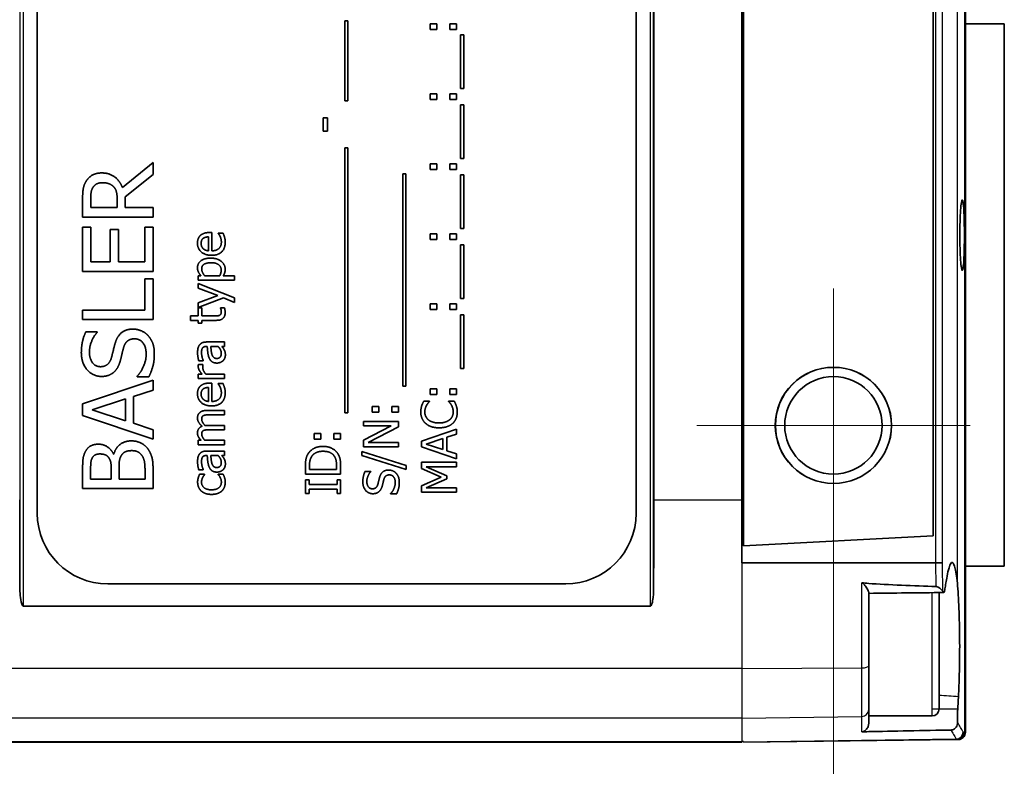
# Model space of a CAD drawing. Header units: millimetres. Extents: x 0 to 420, y 0 to 297.
# Tile 17 of 46: x 180 to 208, y 222 to 244. Entities that reach past the tile are written whole.
import ezdxf

# ---------------------------------------------------------------- set-up
doc = ezdxf.new("R2010")
doc.units = ezdxf.units.MM
for name, color, linetype, lineweight in [('Bemaßung (ISO)', 7, 'Continuous', 18), ('Mittelpunktmarkierung (ISO)', 7, 'Continuous', 18), ('Sichtbar (ISO)', 7, 'Continuous', 35), ('Sichtbar schmal (ISO)', 7, 'Continuous', 25)]:
    doc.layers.add(name, color=color, linetype=linetype, lineweight=lineweight)
doc.styles.add('Notiztext (DIN)', font='isocpeur.ttf')
doc.dimstyles.new('Standard (DIN)', dxfattribs={"dimtxt": 3.5, "dimasz": 2.5, "dimexe": 1, "dimexo": 0, "dimgap": 0.7, "dimtad": 1, "dimtoh": 1, "dimrnd": 1e-08, "dimtxsty": 'Notiztext (DIN)', "dimcen": 0.09, "dimdle": 10, "dimclrd": 256, "dimclre": 256, "dimclrt": 256, "dimazin": 2, "dimtfac": 0.514286, "dimtdec": 4, "dimtmove": 0, "dimatfit": 3, "dimfxl": 1, "dimtolj": 1, "dimlwd": -1, "dimlwe": -1, "dimarcsym": 0})

# ---------------------------------------------------------------- blocks, each defined once
blk = doc.blocks.new('*D35')
at = {"layer": 'Bemaßung (ISO)', "transparency": 16777216}
for p, q in [((102.929, 228.086), (102.929, 199.046)), ((203.129, 228.104), (203.129, 199.046)), ((105.429, 200.046), (200.629, 200.046))]:
    blk.add_line(p, q, dxfattribs=at)
for points in [[(105.429, 200.463), (105.429, 199.629), (102.929, 200.046)], [(200.629, 200.463), (200.629, 199.629), (203.129, 200.046)]]:
    blk.add_solid(points, dxfattribs=at)
at = {"layer": 'Defpoints', "color": 0, "transparency": 16777216}
for p in [(102.929, 228.086), (203.129, 228.104), (203.129, 200.046)]:
    blk.add_point(p, dxfattribs=at)
at = {"layer": 'Bemaßung (ISO)', "transparency": 16777216, "insert": (145.329, 210.779), "char_height": 3.5, "attachment_point": 1, "style": 'Notiztext (DIN)'}
blk.add_mtext('\\A1;{ }100,2{\\P(3.945")}', dxfattribs=at)

msp = doc.modelspace()

# ---------------------------------------------------------------- linework, layer by layer
at = {"layer": 'Mittelpunktmarkierung (ISO)', "linetype": 'Continuous'}
for p, q in [((203.129, 235.869), (203.129, 228.104)), ((207.012, 231.986), (199.247, 231.986))]:
    msp.add_line(p, q, dxfattribs=at)
at = {"layer": 'Sichtbar (ISO)'}
for p, q in [((206.877, 223.405), (206.877, 266.567)), ((200.579, 261.409), (200.579, 228.563)), ((205.956, 228.845), (205.956, 261.127)), ((180.529, 229.486), (180.529, 260.486)), ((197.529, 260.486), (197.529, 229.486)), ((198.029, 260.096), (198.029, 229.876)), ((200.529, 229.876), (200.529, 260.096)), ((189.255, 241.199), (189.255, 243.472)), ((189.255, 243.472), (189.341, 243.472)), ((189.341, 243.472), (189.341, 241.199)), ((191.683, 243.224), (191.683, 243.385)), ((191.683, 243.385), (191.874, 243.385)), ((191.874, 243.224), (191.683, 243.224)), ((191.874, 243.385), (191.874, 243.224)), ((192.242, 243.224), (192.242, 243.385)), ((192.242, 243.385), (192.433, 243.385)), ((192.433, 243.224), (192.242, 243.224)), ((192.433, 243.385), (192.433, 243.224)), ((207.979, 243.386), (206.877, 243.386)), ((207.979, 243.386), (207.979, 227.986)), ((192.547, 241.55), (192.547, 243.072)), ((192.547, 243.072), (192.634, 243.072)), ((192.634, 243.072), (192.634, 241.55)), ((192.634, 241.55), (192.547, 241.55)), ((191.683, 241.398), (191.874, 241.398)), ((191.683, 241.237), (191.683, 241.398)), ((191.874, 241.237), (191.683, 241.237)), ((191.874, 241.398), (191.874, 241.237)), ((192.242, 241.398), (192.433, 241.398)), ((192.242, 241.237), (192.242, 241.398)), ((192.433, 241.237), (192.242, 241.237)), ((192.433, 241.398), (192.433, 241.237)), ((189.341, 241.199), (189.255, 241.199)), ((192.547, 239.563), (192.547, 241.085)), ((192.547, 241.085), (192.634, 241.085)), ((192.634, 241.085), (192.634, 239.563)), ((188.642, 240.72), (188.763, 240.72)), ((188.642, 240.342), (188.642, 240.72)), ((188.763, 240.72), (188.763, 240.342)), ((188.763, 240.342), (188.642, 240.342)), ((189.255, 232.337), (189.255, 239.862)), ((189.255, 239.862), (189.341, 239.862)), ((189.341, 239.862), (189.341, 232.337)), ((192.634, 239.563), (192.547, 239.563)), ((182.945, 238.738), (183.815, 239.45)), ((183.815, 239.45), (183.815, 239.105)), ((191.683, 239.25), (191.683, 239.411)), ((191.683, 239.411), (191.874, 239.411)), ((191.874, 239.411), (191.874, 239.25)), ((192.242, 239.25), (192.242, 239.411)), ((192.242, 239.411), (192.433, 239.411)), ((192.433, 239.411), (192.433, 239.25)), ((183.815, 239.105), (183.019, 238.472)), ((190.901, 233.101), (190.901, 239.126)), ((190.901, 239.126), (190.988, 239.126)), ((190.988, 239.126), (190.988, 233.101)), ((191.874, 239.25), (191.683, 239.25)), ((192.433, 239.25), (192.242, 239.25)), ((192.547, 237.576), (192.547, 239.098)), ((192.547, 239.098), (192.634, 239.098)), ((192.634, 239.098), (192.634, 237.576)), ((181.815, 237.902), (181.815, 238.417)), ((182.045, 238.432), (182.045, 238.168)), ((183.019, 238.472), (183.019, 238.168)), ((182.045, 238.168), (182.797, 238.168)), ((182.797, 238.168), (182.797, 238.401)), ((183.019, 238.168), (183.815, 238.168)), ((183.815, 238.168), (183.815, 237.902)), ((183.815, 237.902), (181.815, 237.902)), ((181.815, 236.359), (181.815, 237.61)), ((181.815, 237.61), (182.052, 237.61)), ((182.052, 237.61), (182.052, 236.625)), ((183.578, 236.625), (183.578, 237.61)), ((183.578, 237.61), (183.815, 237.61)), ((183.815, 237.61), (183.815, 236.359)), ((192.634, 237.576), (192.547, 237.576)), ((182.599, 236.625), (182.599, 237.544)), ((182.599, 237.544), (182.836, 237.544)), ((182.836, 237.544), (182.836, 236.625)), ((185.389, 236.942), (185.389, 237.338)), ((185.416, 237.461), (185.485, 237.461)), ((185.485, 237.461), (185.485, 236.942)), ((185.663, 237.44), (185.663, 237.447)), ((185.663, 237.447), (185.801, 237.447)), ((191.683, 237.424), (191.874, 237.424)), ((191.683, 237.263), (191.683, 237.424)), ((191.874, 237.424), (191.874, 237.263)), ((192.242, 237.424), (192.433, 237.424)), ((192.242, 237.263), (192.242, 237.424)), ((192.433, 237.424), (192.433, 237.263)), ((191.874, 237.263), (191.683, 237.263)), ((192.433, 237.263), (192.242, 237.263)), ((192.547, 235.589), (192.547, 237.111)), ((192.547, 237.111), (192.634, 237.111)), ((192.634, 237.111), (192.634, 235.589)), ((182.052, 236.625), (182.599, 236.625)), ((182.836, 236.625), (183.578, 236.625)), ((183.815, 236.359), (181.815, 236.359)), ((185.097, 236.105), (185.097, 236.232)), ((185.097, 236.232), (185.176, 236.232)), ((185.281, 236.232), (185.707, 236.232)), ((185.809, 236.232), (186.124, 236.232)), ((186.124, 236.232), (186.124, 236.105)), ((183.578, 236.15), (183.815, 236.15)), ((183.578, 235.257), (183.578, 236.15)), ((183.815, 236.15), (183.815, 234.991)), ((186.124, 236.105), (185.097, 236.105)), ((185.097, 235.878), (185.097, 236.01)), ((185.097, 236.01), (186.124, 235.606)), ((185.653, 235.674), (185.097, 235.878)), ((185.097, 235.469), (185.653, 235.674)), ((185.811, 235.605), (185.097, 235.333)), ((185.097, 235.333), (185.097, 235.469)), ((186.124, 235.471), (185.811, 235.605)), ((186.124, 235.606), (186.124, 235.471)), ((191.683, 235.276), (191.683, 235.437)), ((191.683, 235.437), (191.874, 235.437)), ((191.874, 235.437), (191.874, 235.276)), ((192.242, 235.276), (192.242, 235.437)), ((192.242, 235.437), (192.433, 235.437)), ((192.433, 235.437), (192.433, 235.276)), ((192.634, 235.589), (192.547, 235.589)), ((181.815, 234.991), (181.815, 235.257)), ((181.815, 235.257), (183.578, 235.257)), ((184.881, 234.968), (184.881, 235.095)), ((184.881, 235.095), (185.097, 235.095)), ((185.097, 235.095), (185.097, 235.327)), ((185.097, 235.327), (185.201, 235.327)), ((185.201, 235.327), (185.201, 235.095)), ((185.201, 235.095), (185.559, 235.095)), ((185.727, 235.32), (185.727, 235.327)), ((185.727, 235.327), (185.841, 235.327)), ((191.874, 235.276), (191.683, 235.276)), ((192.433, 235.276), (192.242, 235.276)), ((192.547, 233.602), (192.547, 235.124)), ((192.547, 235.124), (192.634, 235.124)), ((192.634, 235.124), (192.634, 233.602)), ((183.815, 234.991), (181.815, 234.991)), ((185.097, 234.968), (184.881, 234.968)), ((185.097, 234.883), (185.097, 234.968)), ((185.201, 234.883), (185.097, 234.883)), ((185.617, 234.968), (185.201, 234.968)), ((185.201, 234.968), (185.201, 234.883)), ((181.909, 234.643), (182.227, 234.643)), ((182.227, 234.643), (182.227, 234.623)), ((185.354, 234.227), (185.33, 234.227)), ((185.334, 234.353), (185.847, 234.353)), ((185.663, 234.227), (185.454, 234.227)), ((185.847, 234.227), (185.768, 234.227)), ((185.847, 234.353), (185.847, 234.227)), ((185.101, 233.711), (185.232, 233.711)), ((185.242, 233.816), (185.113, 233.816)), ((185.232, 233.711), (185.232, 233.704)), ((185.242, 233.823), (185.242, 233.816)), ((185.097, 233.439), (185.209, 233.439)), ((185.097, 233.313), (185.097, 233.439)), ((185.315, 233.439), (185.847, 233.439)), ((185.847, 233.439), (185.847, 233.313)), ((192.634, 233.602), (192.547, 233.602)), ((181.815, 232.596), (183.815, 233.27)), ((183.361, 233.361), (183.361, 233.38)), ((183.695, 233.361), (183.361, 233.361)), ((183.815, 233.27), (183.815, 232.989)), ((185.847, 233.313), (185.097, 233.313)), ((185.416, 233.185), (185.485, 233.185)), ((185.485, 233.185), (185.485, 232.665)), ((185.663, 233.164), (185.663, 233.171)), ((185.663, 233.171), (185.801, 233.171)), ((183.815, 232.989), (183.256, 232.808)), ((185.389, 232.665), (185.389, 233.062)), ((190.988, 233.101), (190.901, 233.101)), ((191.683, 233.02), (191.874, 233.02)), ((191.683, 232.86), (191.683, 233.02)), ((191.874, 232.86), (191.683, 232.86)), ((191.874, 233.02), (191.874, 232.86)), ((192.242, 233.02), (192.433, 233.02)), ((192.242, 232.86), (192.242, 233.02)), ((192.433, 232.86), (192.242, 232.86)), ((192.433, 233.02), (192.433, 232.86)), ((181.815, 232.268), (181.815, 232.596)), ((183.029, 232.735), (182.087, 232.425)), ((183.029, 232.118), (183.029, 232.735)), ((183.256, 232.808), (183.256, 232.045)), ((191.5, 232.674), (191.66, 232.674)), ((191.66, 232.674), (191.66, 232.664)), ((192.206, 232.665), (192.206, 232.674)), ((192.206, 232.674), (192.365, 232.674)), ((183.815, 231.594), (181.815, 232.268)), ((182.087, 232.425), (183.029, 232.118)), ((185.353, 232.412), (185.847, 232.412)), ((185.847, 232.285), (185.413, 232.285)), ((185.847, 232.412), (185.847, 232.285)), ((189.341, 232.337), (189.255, 232.337)), ((190.036, 232.519), (190.228, 232.519)), ((190.036, 232.359), (190.036, 232.519)), ((190.228, 232.359), (190.036, 232.359)), ((190.228, 232.519), (190.228, 232.359)), ((190.596, 232.519), (190.787, 232.519)), ((190.596, 232.359), (190.596, 232.519)), ((190.787, 232.359), (190.596, 232.359)), ((190.787, 232.519), (190.787, 232.359)), ((183.256, 232.045), (183.815, 231.863)), ((185.353, 231.986), (185.847, 231.986)), ((185.847, 231.986), (185.847, 231.86)), ((189.787, 231.971), (189.787, 232.095)), ((189.787, 232.095), (190.787, 232.095)), ((190.787, 232.095), (190.787, 231.946)), ((183.815, 231.863), (183.815, 231.594)), ((185.847, 231.86), (185.413, 231.86)), ((188.39, 231.595), (188.39, 231.755)), ((188.39, 231.755), (188.581, 231.755)), ((188.581, 231.755), (188.581, 231.595)), ((188.949, 231.595), (188.949, 231.755)), ((188.949, 231.755), (189.14, 231.755)), ((189.14, 231.755), (189.14, 231.595)), ((189.787, 231.568), (190.578, 231.971)), ((190.578, 231.971), (189.787, 231.971)), ((190.787, 231.946), (189.925, 231.503)), ((191.433, 231.541), (192.433, 231.878)), ((192.433, 231.737), (192.154, 231.647)), ((192.433, 231.878), (192.433, 231.737)), ((185.097, 231.434), (185.097, 231.561)), ((185.097, 231.561), (185.18, 231.561)), ((185.847, 231.434), (185.097, 231.434)), ((185.287, 231.561), (185.847, 231.561)), ((185.847, 231.561), (185.847, 231.434)), ((188.581, 231.595), (188.39, 231.595)), ((189.14, 231.595), (188.949, 231.595)), ((189.787, 231.379), (189.787, 231.568)), ((189.925, 231.503), (190.787, 231.503)), ((190.787, 231.503), (190.787, 231.379)), ((191.433, 231.377), (191.433, 231.541)), ((192.04, 231.61), (191.569, 231.455)), ((191.569, 231.455), (192.04, 231.301)), ((192.04, 231.301), (192.04, 231.61)), ((192.154, 231.647), (192.154, 231.265)), ((182.693, 231.171), (182.703, 231.171)), ((185.334, 231.257), (185.847, 231.257)), ((185.847, 231.257), (185.847, 231.13)), ((189.742, 231.126), (189.742, 231.241)), ((189.742, 231.241), (191.004, 230.849)), ((190.787, 231.379), (189.787, 231.379)), ((192.433, 231.04), (191.433, 231.377)), ((192.154, 231.265), (192.433, 231.174)), ((192.433, 231.174), (192.433, 231.04)), ((185.354, 231.13), (185.33, 231.13)), ((185.663, 231.13), (185.454, 231.13)), ((185.847, 231.13), (185.768, 231.13)), ((191.004, 230.736), (189.742, 231.126)), ((191.433, 230.76), (191.433, 230.945)), ((191.433, 230.945), (192.433, 230.945)), ((192.433, 230.945), (192.433, 230.812)), ((181.815, 230.189), (181.815, 230.719)), ((182.042, 230.709), (182.042, 230.455)), ((182.627, 230.455), (182.627, 230.756)), ((182.849, 230.756), (182.849, 230.455)), ((183.588, 230.455), (183.588, 230.67)), ((183.815, 230.763), (183.815, 230.189)), ((185.242, 230.72), (185.113, 230.72)), ((185.137, 230.597), (185.279, 230.597)), ((185.242, 230.727), (185.242, 230.72)), ((185.279, 230.597), (185.279, 230.59)), ((185.663, 230.59), (185.663, 230.597)), ((185.663, 230.597), (185.805, 230.597)), ((188.14, 230.601), (188.14, 230.828)), ((189.14, 230.601), (188.14, 230.601)), ((188.255, 230.835), (188.255, 230.733)), ((188.255, 230.733), (189.025, 230.733)), ((189.025, 230.733), (189.025, 230.835)), ((189.14, 230.831), (189.14, 230.601)), ((189.834, 230.679), (189.993, 230.679)), ((189.993, 230.679), (189.993, 230.669)), ((191.004, 230.849), (191.004, 230.736)), ((191.99, 230.519), (191.433, 230.76)), ((192.433, 230.812), (191.572, 230.812)), ((191.572, 230.812), (192.158, 230.551)), ((182.042, 230.455), (182.627, 230.455)), ((182.849, 230.455), (183.588, 230.455)), ((188.14, 230.436), (188.242, 230.436)), ((188.14, 230.049), (188.14, 230.436)), ((188.242, 230.436), (188.242, 230.309)), ((188.242, 230.309), (189.038, 230.309)), ((189.038, 230.309), (189.038, 230.436)), ((189.038, 230.436), (189.14, 230.436)), ((189.14, 230.436), (189.14, 230.049)), ((191.433, 230.269), (191.99, 230.519)), ((192.158, 230.47), (191.572, 230.212)), ((192.158, 230.551), (192.158, 230.47)), ((200.529, 230.486), (200.579, 230.488)), ((183.815, 230.189), (181.815, 230.189)), ((188.242, 230.049), (188.14, 230.049)), ((189.038, 230.176), (188.242, 230.176)), ((188.242, 230.176), (188.242, 230.049)), ((189.038, 230.049), (189.038, 230.176)), ((189.14, 230.049), (189.038, 230.049)), ((190.56, 230.038), (190.56, 230.048)), ((190.727, 230.038), (190.56, 230.038)), ((191.433, 230.088), (191.433, 230.269)), ((192.433, 230.088), (191.433, 230.088)), ((191.572, 230.212), (192.433, 230.212)), ((192.433, 230.212), (192.433, 230.088)), ((200.529, 229.876), (200.529, 228.079)), ((200.579, 228.563), (205.956, 228.845)), ((206.025, 228.079), (200.529, 228.079)), ((206.026, 228.079), (206.025, 228.079)), ((206.877, 227.986), (207.979, 227.986)), ((195.529, 227.486), (182.529, 227.486)), ((204.129, 227.252), (204.129, 225.918)), ((206.129, 227.238), (206.129, 223.936)), ((197.924, 226.852), (180.135, 226.852)), ((204.129, 225.918), (204.129, 223.736)), ((204.129, 223.736), (204.129, 223.527)), ((205.929, 223.736), (204.129, 223.736)), ((200.579, 222.987), (206.635, 223.066)), ((206.65, 223.066), (206.635, 223.066)), ((206.677, 223.067), (206.65, 223.066)), ((139.374, 222.986), (200.529, 222.986)), ((200.529, 223.009), (200.529, 223.003)), ((200.529, 223.003), (200.529, 222.986)), ((200.579, 223.003), (200.579, 223.01)), ((200.579, 222.987), (200.579, 223.003))]:
    msp.add_line(p, q, dxfattribs=at)
for radius in [1.65, 1.647, 1.383]:
    msp.add_circle((203.129, 231.986), radius, dxfattribs=at)
for centre, radius, start, end in [((182.529, 229.486), 2, 180, 270), ((195.529, 229.486), 2, 270, 0), ((205.929, 223.936), 0.2, 270, 0)]:
    msp.add_arc(centre, radius, start, end, dxfattribs=at)
for centre, major_axis, ratio, start_param, end_param in [((180.432, 229.876), (0, 15.392), 0.026186, 1.570796, 1.733234), ((197.626, 229.876), (0, -15.392), 0.026186, 1.408359, 1.570796), ((-474.41, 255.388), (-1579.199, 0), 0.022679, 2.012404, 2.012439)]:
    msp.add_ellipse(centre, major_axis=major_axis, ratio=ratio, start_param=start_param, end_param=end_param, dxfattribs=at)
for points, degree in [([(181.92, 238.926), (181.988, 239.032), (182.201, 239.153), (182.358, 239.153)], 2), ([(182.358, 239.153), (182.577, 239.153), (182.873, 238.93), (182.945, 238.738)], 2), ([(181.815, 238.417), (181.815, 238.589), (181.852, 238.821), (181.92, 238.926)], 2), ([(182.113, 238.75), (182.076, 238.693), (182.045, 238.542), (182.045, 238.432)], 2), ([(182.379, 238.876), (182.291, 238.876), (182.157, 238.814), (182.113, 238.75)], 2), ([(182.693, 238.763), (182.638, 238.821), (182.483, 238.876), (182.379, 238.876)], 2), ([(182.797, 238.401), (182.797, 238.516), (182.757, 238.699), (182.693, 238.763)], 2), ([(185.076, 237.16), (185.076, 237.23), (185.116, 237.338), (185.159, 237.378)], 2), ([(185.159, 237.378), (185.202, 237.418), (185.326, 237.461), (185.416, 237.461)], 2), ([(185.389, 237.338), (185.338, 237.336), (185.263, 237.315), (185.238, 237.295)], 2), ([(185.721, 237.344), (185.705, 237.378), (185.676, 237.425), (185.663, 237.44)], 2), ([(185.754, 237.19), (185.754, 237.231), (185.736, 237.311), (185.721, 237.344)], 2), ([(185.801, 237.447), (185.81, 237.425), (185.836, 237.359), (185.843, 237.333)], 2), ([(185.843, 237.333), (185.854, 237.297), (185.864, 237.237), (185.864, 237.191)], 2), ([(185.476, 236.814), (185.293, 236.814), (185.076, 237.006), (185.076, 237.16)], 2), ([(185.238, 237.295), (185.21, 237.273), (185.18, 237.204), (185.18, 237.153)], 2), ([(185.18, 237.153), (185.18, 237.103), (185.21, 237.032), (185.239, 237.003)], 2), ([(185.864, 237.191), (185.864, 237.011), (185.663, 236.814), (185.476, 236.814)], 2), ([(185.485, 236.942), (185.616, 236.942), (185.754, 237.073), (185.754, 237.19)], 2), ([(185.239, 237.003), (185.269, 236.975), (185.341, 236.946), (185.389, 236.942)], 2), ([(185.076, 236.461), (185.076, 236.59), (185.28, 236.734), (185.452, 236.734)], 2), ([(185.176, 236.232), (185.133, 236.279), (185.076, 236.394), (185.076, 236.461)], 2), ([(185.466, 236.604), (185.338, 236.604), (185.196, 236.522), (185.196, 236.43)], 2), ([(185.452, 236.734), (185.64, 236.734), (185.862, 236.555), (185.862, 236.418)], 2), ([(185.748, 236.397), (185.748, 236.495), (185.604, 236.604), (185.466, 236.604)], 2), ([(185.196, 236.43), (185.196, 236.377), (185.244, 236.276), (185.281, 236.232)], 2), ([(185.707, 236.232), (185.731, 236.281), (185.748, 236.352), (185.748, 236.397)], 2), ([(185.862, 236.418), (185.862, 236.362), (185.836, 236.276), (185.809, 236.232)], 2), ([(185.559, 235.095), (185.616, 235.095), (185.678, 235.099), (185.705, 235.113)], 2), ([(185.862, 235.187), (185.862, 235.084), (185.744, 234.968), (185.617, 234.968)], 2), ([(185.705, 235.113), (185.728, 235.124), (185.752, 235.175), (185.752, 235.219)], 2), ([(185.752, 235.219), (185.752, 235.25), (185.733, 235.307), (185.727, 235.32)], 2), ([(185.841, 235.327), (185.851, 235.292), (185.862, 235.219), (185.862, 235.187)], 2), ([(181.779, 234.048), (181.779, 234.216), (181.846, 234.515), (181.909, 234.643)], 2), ([(182.227, 234.623), (182.139, 234.528), (182.009, 234.229), (182.009, 234.066)], 2), ([(182.74, 234.323), (182.804, 234.529), (183.058, 234.72), (183.244, 234.72)], 2), ([(183.244, 234.72), (183.363, 234.72), (183.59, 234.625), (183.669, 234.539)], 2), ([(183.669, 234.539), (183.757, 234.443), (183.851, 234.2), (183.851, 234.017)], 2), ([(182.635, 233.913), (182.658, 233.998), (182.716, 234.242), (182.74, 234.323)], 2), ([(183.287, 234.443), (183.167, 234.443), (183.018, 234.325), (182.98, 234.197)], 2), ([(183.62, 233.998), (183.62, 234.218), (183.437, 234.443), (183.287, 234.443)], 2), ([(185.079, 234.045), (185.079, 234.123), (185.103, 234.229), (185.135, 234.271)], 2), ([(185.135, 234.271), (185.166, 234.313), (185.264, 234.353), (185.334, 234.353)], 2), ([(185.33, 234.227), (185.286, 234.227), (185.231, 234.2), (185.216, 234.176)], 2), ([(185.411, 233.892), (185.381, 233.955), (185.359, 234.127), (185.354, 234.227)], 2), ([(185.454, 234.227), (185.458, 234.182), (185.472, 234.045), (185.485, 234.002)], 2), ([(185.752, 234.028), (185.752, 234.088), (185.701, 234.185), (185.663, 234.227)], 2), ([(185.768, 234.227), (185.779, 234.212), (185.82, 234.16), (185.832, 234.135)], 2), ([(182.351, 233.375), (182.108, 233.375), (181.779, 233.754), (181.779, 234.048)], 2), ([(182.009, 234.066), (182.009, 233.881), (182.183, 233.652), (182.324, 233.652)], 2), ([(182.98, 234.197), (182.954, 234.105), (182.919, 233.951), (182.89, 233.836)], 2), ([(183.361, 233.38), (183.484, 233.511), (183.62, 233.844), (183.62, 233.998)], 2), ([(183.851, 234.017), (183.851, 233.8), (183.76, 233.495), (183.695, 233.361)], 2), ([(185.113, 233.816), (185.103, 233.851), (185.079, 233.981), (185.079, 234.045)], 2), ([(185.216, 234.176), (185.201, 234.152), (185.191, 234.082), (185.191, 234.045)], 2), ([(185.191, 234.045), (185.191, 234.001), (185.217, 233.883), (185.242, 233.823)], 2), ([(185.485, 234.002), (185.501, 233.951), (185.565, 233.886), (185.621, 233.886)], 2), ([(185.621, 233.886), (185.686, 233.886), (185.752, 233.959), (185.752, 234.028)], 2), ([(185.868, 233.983), (185.868, 233.937), (185.834, 233.853), (185.802, 233.822)], 2), ([(185.832, 234.135), (185.85, 234.102), (185.868, 234.04), (185.868, 233.983)], 2), ([(182.324, 233.652), (182.45, 233.652), (182.601, 233.787), (182.635, 233.913)], 2), ([(182.89, 233.836), (182.862, 233.732), (182.779, 233.568), (182.713, 233.505)], 2), ([(185.097, 233.66), (185.097, 233.679), (185.099, 233.699), (185.101, 233.711)], 2), ([(185.232, 233.704), (185.228, 233.69), (185.227, 233.658), (185.227, 233.636)], 2), ([(185.63, 233.755), (185.552, 233.755), (185.442, 233.821), (185.411, 233.892)], 2), ([(185.802, 233.822), (185.771, 233.792), (185.68, 233.755), (185.63, 233.755)], 2), ([(182.713, 233.505), (182.646, 233.443), (182.468, 233.375), (182.351, 233.375)], 2), ([(185.209, 233.439), (185.147, 233.508), (185.097, 233.611), (185.097, 233.66)], 2), ([(185.227, 233.636), (185.227, 233.585), (185.271, 233.485), (185.315, 233.439)], 2), ([(185.159, 233.101), (185.202, 233.142), (185.326, 233.185), (185.416, 233.185)], 2), ([(185.721, 233.067), (185.705, 233.101), (185.676, 233.148), (185.663, 233.164)], 2), ([(185.801, 233.171), (185.81, 233.149), (185.836, 233.083), (185.843, 233.057)], 2), ([(185.076, 232.884), (185.076, 232.954), (185.116, 233.062), (185.159, 233.101)], 2), ([(185.476, 232.537), (185.293, 232.537), (185.076, 232.729), (185.076, 232.884)], 2), ([(185.238, 233.019), (185.21, 232.997), (185.18, 232.928), (185.18, 232.877)], 2), ([(185.18, 232.877), (185.18, 232.827), (185.21, 232.756), (185.239, 232.727)], 2), ([(185.389, 233.062), (185.338, 233.06), (185.263, 233.039), (185.238, 233.019)], 2), ([(185.864, 232.915), (185.864, 232.735), (185.663, 232.537), (185.476, 232.537)], 2), ([(185.485, 232.665), (185.616, 232.665), (185.754, 232.797), (185.754, 232.913)], 2), ([(185.754, 232.913), (185.754, 232.955), (185.736, 233.035), (185.721, 233.067)], 2), ([(185.843, 233.057), (185.854, 233.02), (185.864, 232.96), (185.864, 232.915)], 2), ([(185.239, 232.727), (185.269, 232.699), (185.341, 232.669), (185.389, 232.665)], 2), ([(191.441, 232.541), (191.452, 232.574), (191.482, 232.641), (191.5, 232.674)], 2), ([(191.577, 232.551), (191.556, 232.513), (191.529, 232.423), (191.529, 232.365)], 2), ([(191.66, 232.664), (191.644, 232.646), (191.599, 232.591), (191.577, 232.551)], 2), ([(192.287, 232.558), (192.265, 232.595), (192.222, 232.649), (192.206, 232.665)], 2), ([(192.336, 232.365), (192.336, 232.422), (192.308, 232.52), (192.287, 232.558)], 2), ([(192.365, 232.674), (192.381, 232.641), (192.409, 232.583), (192.422, 232.541)], 2), ([(185.076, 232.191), (185.076, 232.24), (185.106, 232.319), (185.14, 232.348)], 2), ([(185.14, 232.348), (185.174, 232.378), (185.276, 232.412), (185.353, 232.412)], 2), ([(185.413, 232.285), (185.361, 232.285), (185.273, 232.277), (185.248, 232.264)], 2), ([(191.415, 232.365), (191.415, 232.416), (191.43, 232.504), (191.441, 232.541)], 2), ([(191.553, 232.041), (191.486, 232.101), (191.415, 232.264), (191.415, 232.365)], 2), ([(191.529, 232.365), (191.529, 232.301), (191.582, 232.186), (191.632, 232.143)], 2), ([(192.236, 232.147), (192.286, 232.189), (192.336, 232.301), (192.336, 232.365)], 2), ([(192.451, 232.363), (192.451, 232.266), (192.385, 232.101), (192.32, 232.041)], 2), ([(192.422, 232.541), (192.436, 232.498), (192.451, 232.423), (192.451, 232.363)], 2), ([(185.206, 231.962), (185.142, 232.019), (185.076, 232.128), (185.076, 232.191)], 2), ([(185.248, 232.264), (185.222, 232.251), (185.196, 232.202), (185.196, 232.159)], 2), ([(185.196, 232.159), (185.196, 232.12), (185.244, 232.031), (185.289, 231.984)], 2), ([(185.289, 231.984), (185.3, 231.985), (185.332, 231.986), (185.353, 231.986)], 2), ([(191.934, 231.916), (191.808, 231.916), (191.622, 231.98), (191.553, 232.041)], 2), ([(191.632, 232.143), (191.683, 232.101), (191.838, 232.054), (191.934, 232.054)], 2), ([(191.934, 232.054), (192.037, 232.054), (192.185, 232.104), (192.236, 232.147)], 2), ([(192.32, 232.041), (192.255, 231.981), (192.06, 231.916), (191.934, 231.916)], 2), ([(185.076, 231.766), (185.076, 231.832), (185.137, 231.935), (185.206, 231.962)], 2), ([(185.18, 231.561), (185.13, 231.61), (185.076, 231.707), (185.076, 231.766)], 2), ([(185.248, 231.839), (185.222, 231.826), (185.196, 231.776), (185.196, 231.733)], 2), ([(185.196, 231.733), (185.196, 231.693), (185.247, 231.603), (185.287, 231.561)], 2), ([(185.413, 231.86), (185.361, 231.86), (185.273, 231.852), (185.248, 231.839)], 2), ([(181.896, 231.244), (181.953, 231.353), (182.139, 231.451), (182.266, 231.451)], 2), ([(182.266, 231.451), (182.407, 231.451), (182.63, 231.302), (182.693, 231.171)], 2), ([(182.703, 231.171), (182.752, 231.349), (183.009, 231.545), (183.201, 231.545)], 2), ([(183.201, 231.545), (183.35, 231.545), (183.578, 231.432), (183.653, 231.338)], 2), ([(181.815, 230.719), (181.815, 230.933), (181.843, 231.147), (181.896, 231.244)], 2), ([(182.303, 231.174), (182.232, 231.174), (182.125, 231.126), (182.094, 231.072)], 2), ([(182.561, 231.062), (182.522, 231.124), (182.397, 231.174), (182.303, 231.174)], 2), ([(183.212, 231.268), (183.099, 231.268), (182.953, 231.203), (182.901, 231.106)], 2), ([(183.504, 231.124), (183.45, 231.199), (183.317, 231.268), (183.212, 231.268)], 2), ([(183.653, 231.338), (183.74, 231.224), (183.815, 230.967), (183.815, 230.763)], 2), ([(185.079, 230.949), (185.079, 231.027), (185.103, 231.133), (185.135, 231.175)], 2), ([(185.135, 231.175), (185.166, 231.216), (185.264, 231.257), (185.334, 231.257)], 2), ([(188.14, 230.828), (188.14, 230.969), (188.182, 231.13), (188.22, 231.186)], 2), ([(188.22, 231.186), (188.284, 231.283), (188.495, 231.389), (188.641, 231.389)], 2), ([(188.639, 231.25), (188.524, 231.25), (188.362, 231.174), (188.315, 231.099)], 2), ([(188.959, 231.111), (188.912, 231.181), (188.756, 231.25), (188.639, 231.25)], 2), ([(188.641, 231.389), (188.778, 231.389), (188.998, 231.278), (189.06, 231.185)], 2), ([(189.06, 231.185), (189.108, 231.109), (189.14, 230.952), (189.14, 230.831)], 2), ([(182.094, 231.072), (182.058, 231.007), (182.042, 230.85), (182.042, 230.709)], 2), ([(182.627, 230.756), (182.627, 230.881), (182.601, 230.999), (182.561, 231.062)], 2), ([(182.901, 231.106), (182.868, 231.043), (182.849, 230.894), (182.849, 230.756)], 2), ([(183.588, 230.67), (183.588, 230.845), (183.556, 231.046), (183.504, 231.124)], 2), ([(185.113, 230.72), (185.103, 230.754), (185.079, 230.885), (185.079, 230.949)], 2), ([(185.216, 231.079), (185.201, 231.055), (185.191, 230.985), (185.191, 230.948)], 2), ([(185.191, 230.948), (185.191, 230.904), (185.217, 230.786), (185.242, 230.727)], 2), ([(185.33, 231.13), (185.286, 231.13), (185.231, 231.104), (185.216, 231.079)], 2), ([(185.411, 230.796), (185.381, 230.859), (185.359, 231.031), (185.354, 231.13)], 2), ([(185.454, 231.13), (185.458, 231.085), (185.472, 230.948), (185.485, 230.905)], 2), ([(185.485, 230.905), (185.501, 230.855), (185.565, 230.789), (185.621, 230.789)], 2), ([(185.621, 230.789), (185.686, 230.789), (185.752, 230.862), (185.752, 230.932)], 2), ([(185.752, 230.932), (185.752, 230.991), (185.701, 231.088), (185.663, 231.13)], 2), ([(185.768, 231.13), (185.779, 231.115), (185.82, 231.063), (185.832, 231.039)], 2), ([(185.868, 230.887), (185.868, 230.84), (185.834, 230.757), (185.802, 230.725)], 2), ([(185.832, 231.039), (185.85, 231.006), (185.868, 230.943), (185.868, 230.887)], 2), ([(188.315, 231.099), (188.284, 231.045), (188.255, 230.925), (188.255, 230.835)], 2), ([(189.025, 230.835), (189.025, 230.923), (188.997, 231.057), (188.959, 231.111)], 2), ([(185.08, 230.376), (185.08, 230.438), (185.115, 230.553), (185.137, 230.597)], 2), ([(185.279, 230.59), (185.268, 230.576), (185.239, 230.534), (185.223, 230.504)], 2), ([(185.63, 230.659), (185.552, 230.659), (185.442, 230.724), (185.411, 230.796)], 2), ([(185.802, 230.725), (185.771, 230.695), (185.68, 230.659), (185.63, 230.659)], 2), ([(185.754, 230.374), (185.754, 230.435), (185.703, 230.547), (185.663, 230.59)], 2), ([(185.805, 230.597), (185.814, 230.579), (185.839, 230.522), (185.845, 230.499)], 2), ([(189.769, 230.382), (189.769, 230.466), (189.802, 230.615), (189.834, 230.679)], 2), ([(189.993, 230.669), (189.949, 230.622), (189.884, 230.472), (189.884, 230.391)], 2), ([(190.249, 230.519), (190.281, 230.622), (190.408, 230.718), (190.502, 230.718)], 2), ([(190.502, 230.718), (190.561, 230.718), (190.674, 230.67), (190.714, 230.627)], 2), ([(190.714, 230.627), (190.758, 230.579), (190.805, 230.458), (190.805, 230.366)], 2), ([(185.182, 230.123), (185.133, 230.168), (185.08, 230.3), (185.08, 230.376)], 2), ([(185.223, 230.504), (185.21, 230.477), (185.19, 230.406), (185.19, 230.374)], 2), ([(185.19, 230.374), (185.19, 230.276), (185.338, 230.156), (185.474, 230.156)], 2), ([(185.474, 230.156), (185.606, 230.156), (185.754, 230.271), (185.754, 230.374)], 2), ([(185.864, 230.376), (185.864, 230.298), (185.817, 230.169), (185.768, 230.123)], 2), ([(185.845, 230.499), (185.855, 230.467), (185.864, 230.416), (185.864, 230.376)], 2), ([(190.055, 230.045), (189.933, 230.045), (189.769, 230.235), (189.769, 230.382)], 2), ([(189.884, 230.391), (189.884, 230.298), (189.971, 230.184), (190.041, 230.184)], 2), ([(190.041, 230.184), (190.104, 230.184), (190.18, 230.251), (190.197, 230.314)], 2), ([(190.197, 230.314), (190.208, 230.357), (190.237, 230.479), (190.249, 230.519)], 2), ([(190.369, 230.456), (190.356, 230.41), (190.339, 230.333), (190.324, 230.276)], 2), ([(190.523, 230.579), (190.463, 230.579), (190.388, 230.52), (190.369, 230.456)], 2), ([(190.69, 230.357), (190.69, 230.467), (190.598, 230.579), (190.523, 230.579)], 2), ([(190.56, 230.048), (190.621, 230.113), (190.69, 230.28), (190.69, 230.357)], 2), ([(190.805, 230.366), (190.805, 230.258), (190.759, 230.105), (190.727, 230.038)], 2), ([(185.474, 230.026), (185.375, 230.026), (185.231, 230.079), (185.182, 230.123)], 2), ([(185.768, 230.123), (185.72, 230.077), (185.573, 230.026), (185.474, 230.026)], 2), ([(190.236, 230.11), (190.202, 230.079), (190.113, 230.045), (190.055, 230.045)], 2), ([(190.324, 230.276), (190.31, 230.224), (190.269, 230.142), (190.236, 230.11)], 2), ([(204.129, 227.498), (204.06, 227.504), (203.994, 227.509), (203.932, 227.515)], 3), ([(204.129, 227.498), (204.669, 227.457), (205.432, 227.429), (206.038, 227.411)], 3), ([(206.256, 227.239), (205.547, 227.233), (204.838, 227.225), (204.129, 227.216)], 3), ([(206.658, 223.935), (206.656, 223.903), (206.654, 223.869), (206.653, 223.832)], 3), ([(206.468, 223.335), (205.726, 223.322), (204.766, 223.305), (204.129, 223.289)], 3), ([(203.932, 223.284), (203.998, 223.286), (204.066, 223.288), (204.129, 223.289)], 3)]:
    msp.add_open_spline(points, degree=degree, dxfattribs=at)
for points, knots in [([(206.716, 237.386), (206.716, 237.512), (206.718, 237.646), (206.726, 237.892), (206.731, 238.004), (206.744, 238.182), (206.752, 238.259), (206.769, 238.361), (206.778, 238.386), (206.794, 238.386), (206.803, 238.361), (206.818, 238.259), (206.825, 238.182), (206.835, 238.004), (206.839, 237.892), (206.845, 237.646), (206.846, 237.512), (206.846, 237.261), (206.845, 237.127), (206.839, 236.881), (206.835, 236.768), (206.825, 236.59), (206.818, 236.513), (206.803, 236.411), (206.794, 236.386), (206.778, 236.386), (206.769, 236.411), (206.752, 236.514), (206.744, 236.591), (206.731, 236.768), (206.726, 236.881), (206.718, 237.127), (206.716, 237.261), (206.716, 237.386)], [0, 0, 0, 0, 0.0376657, 0.0376657, 0.0753314, 0.0753314, 0.1130937, 0.1130937, 0.1508561, 0.1508561, 0.1885999, 0.1885999, 0.2263436, 0.2263436, 0.2640074, 0.2640074, 0.3016713, 0.3016713, 0.3393351, 0.3393351, 0.3769989, 0.3769989, 0.4147427, 0.4147427, 0.4524864, 0.4524864, 0.4902488, 0.4902488, 0.5280112, 0.5280112, 0.5656769, 0.5656769, 0.6033425, 0.6033425, 0.6033425, 0.6033425]), ([(206.221, 228.091), (206.221, 228.091), (206.221, 228.091), (206.218, 228.089), (206.212, 228.088), (206.193, 228.086), (206.18, 228.084), (206.147, 228.082), (206.125, 228.081), (206.077, 228.08), (206.052, 228.079), (206.026, 228.079)], [-0.00013274, -0.00013274, -0.00013274, -0.00013274, 0, 0, 0.00644284, 0.00644284, 0.01288354, 0.01288354, 0.0206962, 0.0206962, 0.02849818, 0.02849818, 0.02849818, 0.02849818]), ([(206.321, 227.504), (206.322, 227.506), (206.322, 227.511), (206.335, 227.595), (206.365, 227.801), (206.443, 228.053), (206.477, 228.103), (206.537, 228.08), (206.564, 228.021), (206.613, 227.801), (206.635, 227.636), (206.653, 227.428)], [0, 0, 0, 0, 0.00082494, 0.00082494, 0.00951462, 0.00951462, 0.01608374, 0.01608374, 0.02195328, 0.02195328, 0.02822176, 0.02822176, 0.02822176, 0.02822176]), ([(203.932, 227.515), (203.933, 227.515), (203.934, 227.515), (203.938, 227.514), (203.942, 227.513), (203.955, 227.508), (203.965, 227.5), (203.996, 227.471), (204.017, 227.446), (204.064, 227.384), (204.087, 227.35), (204.116, 227.299), (204.125, 227.28), (204.129, 227.26), (204.129, 227.256), (204.129, 227.252)], [-0.06023812, -0.06023812, -0.06023812, -0.06023812, -0.05998173, -0.05998173, -0.05882932, -0.05882932, -0.05575731, -0.05575731, -0.05145941, -0.05145941, -0.04617255, -0.04617255, -0.04235977, -0.04235977, -0.04130344, -0.04130344, -0.04130344, -0.04130344]), ([(180.035, 227.387), (180.035, 227.314), (180.037, 227.235), (180.051, 227.073), (180.06, 226.99), (180.092, 226.898), (180.101, 226.876), (180.117, 226.859), (180.12, 226.857), (180.127, 226.853), (180.131, 226.852), (180.135, 226.852)], [0.0719789, 0.0719789, 0.0719789, 0.0719789, 0.09391818, 0.09391818, 0.11747078, 0.11747078, 0.12350577, 0.12350577, 0.12459885, 0.12459885, 0.12569193, 0.12569193, 0.12569193, 0.12569193]), ([(197.924, 226.852), (197.927, 226.852), (197.93, 226.853), (197.935, 226.855), (197.937, 226.857), (197.944, 226.862), (197.948, 226.867), (197.964, 226.89), (197.972, 226.912), (197.986, 226.957), (197.991, 226.981), (198.017, 227.121), (198.024, 227.264), (198.024, 227.387)], [0, 0, 0, 0, 0.0008731, 0.0008731, 0.00174619, 0.00174619, 0.00349239, 0.00349239, 0.01016376, 0.01016376, 0.01683514, 0.01683514, 0.05360039, 0.05360039, 0.05360039, 0.05360039]), ([(206.038, 227.411), (206.05, 227.411), (206.062, 227.409), (206.09, 227.4), (206.105, 227.392), (206.14, 227.37), (206.161, 227.352), (206.195, 227.32), (206.208, 227.307), (206.227, 227.282), (206.234, 227.272), (206.237, 227.264)], [0, 0, 0, 0, 0.00376223, 0.00376223, 0.00895088, 0.00895088, 0.01752467, 0.01752467, 0.02443065, 0.02443065, 0.03092768, 0.03092768, 0.03092768, 0.03092768]), ([(206.237, 227.264), (206.238, 227.262), (206.238, 227.261), (206.246, 227.243), (206.253, 227.236), (206.266, 227.243), (206.273, 227.255), (206.286, 227.299), (206.291, 227.328), (206.294, 227.344)], [0.05067521, 0.05067521, 0.05067521, 0.05067521, 0.05186614, 0.05186614, 0.06842031, 0.06842031, 0.08426074, 0.08426074, 0.10232677, 0.10232677, 0.10232677, 0.10232677]), ([(206.294, 227.344), (206.298, 227.371), (206.303, 227.398), (206.312, 227.451), (206.317, 227.478), (206.321, 227.504)], [0, 0, 0, 0, 0.01389365, 0.01389365, 0.02762514, 0.02762514, 0.02762514, 0.02762514]), ([(206.653, 227.428), (206.672, 227.215), (206.686, 226.96), (206.705, 226.406), (206.711, 226.114), (206.713, 225.539), (206.71, 225.26), (206.7, 224.816), (206.694, 224.646), (206.685, 224.438), (206.683, 224.393), (206.679, 224.318), (206.677, 224.296), (206.677, 224.289)], [0.0002372, 0.0002372, 0.0002372, 0.0002372, 0.0931964, 0.0931964, 0.1825347, 0.1825347, 0.2660707, 0.2660707, 0.3217767, 0.3217767, 0.3379408, 0.3379408, 0.3485912, 0.3485912, 0.3485912, 0.3485912]), ([(206.677, 224.289), (206.674, 224.23), (206.671, 224.171), (206.664, 224.053), (206.661, 223.994), (206.658, 223.935)], [0, 0, 0, 0, 0.021421, 0.021421, 0.04291026, 0.04291026, 0.04291026, 0.04291026]), ([(206.653, 223.832), (206.652, 223.787), (206.651, 223.739), (206.651, 223.661), (206.651, 223.632), (206.651, 223.588), (206.652, 223.572), (206.652, 223.558)], [0.00049895, 0.00049895, 0.00049895, 0.00049895, 0.01512415, 0.01512415, 0.02386331, 0.02386331, 0.02853559, 0.02853559, 0.02853559, 0.02853559]), ([(204.129, 223.527), (204.129, 223.498), (204.124, 223.468), (204.099, 223.4), (204.075, 223.366), (204.027, 223.32), (204.005, 223.306), (203.979, 223.294), (203.97, 223.291), (203.953, 223.286), (203.947, 223.285), (203.939, 223.284), (203.936, 223.284), (203.933, 223.284), (203.932, 223.284), (203.932, 223.284)], [-0.02490286, -0.02490286, -0.02490286, -0.02490286, -0.01954616, -0.01954616, -0.01192831, -0.01192831, -0.00587117, -0.00587117, -0.00328557, -0.00328557, -0.00151167, -0.00151167, -0.00060241, -0.00060241, -0.00049611, -0.00049611, -0.00049611, -0.00049611]), ([(206.652, 223.558), (206.653, 223.532), (206.649, 223.508), (206.635, 223.46), (206.624, 223.438), (206.596, 223.397), (206.58, 223.38), (206.547, 223.356), (206.529, 223.347), (206.502, 223.339), (206.493, 223.337), (206.479, 223.336), (206.474, 223.335), (206.468, 223.335)], [-0.03248824, -0.03248824, -0.03248824, -0.03248824, -0.02565813, -0.02565813, -0.01832178, -0.01832178, -0.01067212, -0.01067212, -0.00432721, -0.00432721, -0.00158641, -0.00158641, 0, 0, 0, 0]), ([(206.877, 223.405), (206.877, 223.397), (206.877, 223.389), (206.877, 223.372), (206.877, 223.363), (206.876, 223.344), (206.876, 223.334), (206.875, 223.314), (206.875, 223.303), (206.874, 223.281), (206.874, 223.269), (206.873, 223.257)], [0, 0, 0, 0, 0.00861382, 0.00861382, 0.01722764, 0.01722764, 0.02584146, 0.02584146, 0.03445528, 0.03445528, 0.0430691, 0.0430691, 0.0430691, 0.0430691]), ([(206.677, 223.067), (206.702, 223.067), (206.727, 223.072), (206.774, 223.092), (206.796, 223.106), (206.832, 223.142), (206.847, 223.164), (206.868, 223.212), (206.873, 223.239), (206.873, 223.266), (206.873, 223.266), (206.873, 223.267)], [-0.03149311, -0.03149311, -0.03149311, -0.03149311, -0.02385025, -0.02385025, -0.01610294, -0.01610294, -0.00816012, -0.00816012, 0, 0, 0.00014836, 0.00014836, 0.00014836, 0.00014836])]:
    msp.add_open_spline(points, degree=3, knots=knots, dxfattribs=at)
at = {"layer": 'Sichtbar schmal (ISO)'}
for p, q in [((206.847, 266.706), (206.847, 223.266)), ((180.135, 226.852), (180.135, 263.12)), ((197.924, 263.12), (197.924, 226.852)), ((180.035, 262.586), (180.035, 227.387)), ((198.024, 227.387), (198.024, 262.586)), ((206.653, 227.428), (206.653, 262.544)), ((206.026, 261.894), (206.026, 228.079)), ((206.221, 228.091), (206.221, 261.882)), ((198.029, 229.876), (200.529, 229.876)), ((200.529, 228.079), (200.529, 225.086)), ((203.932, 225.099), (203.932, 227.515)), ((205.929, 223.736), (205.929, 227.236)), ((200.529, 225.086), (105.529, 225.086)), ((200.529, 225.086), (203.932, 225.099)), ((200.529, 225.086), (200.529, 223.674)), ((203.932, 223.717), (203.932, 225.099)), ((200.529, 223.674), (105.529, 223.674)), ((200.529, 223.674), (203.932, 223.717)), ((200.529, 223.674), (200.529, 223.009)), ((203.932, 223.284), (203.932, 223.717)), ((206.653, 223.556), (206.653, 223.832)), ((200.579, 223.003), (206.615, 223.082)), ((206.832, 223.266), (206.847, 223.266)), ((206.847, 223.266), (206.873, 223.267)), ((200.529, 223.003), (139.374, 223.003))]:
    msp.add_line(p, q, dxfattribs=at)
for centre, major_axis, ratio, start_param, end_param in [((203.929, 225.162), (0.2, 0), 0.311243, 4.725479, 6.283185), ((203.929, 223.913), (0.2, 0), 0.975291, 4.725479, 6.283185), ((206.613, 223.281), (-0.165, -0.113), 0.994168, 0.987772, 2.540007), ((206.633, 223.266), (0.003, -0.2), 0.998331, 0, 1.557728), ((206.647, 223.266), (0.003, -0.2), 0.998472, 0, 1.557726)]:
    msp.add_ellipse(centre, major_axis=major_axis, ratio=ratio, start_param=start_param, end_param=end_param, dxfattribs=at)
for points, knots in [([(206.025, 228.079), (206.027, 227.953), (206.03, 227.828), (206.034, 227.606), (206.036, 227.509), (206.038, 227.411)], [-0.33046495, -0.33046495, -0.33046495, -0.33046495, -0.29313118, -0.29313118, -0.26397031, -0.26397031, -0.26397031, -0.26397031]), ([(206.237, 227.264), (206.234, 227.419), (206.231, 227.575), (206.225, 227.851), (206.223, 227.971), (206.221, 228.091)], [0.2457409, 0.2457409, 0.2457409, 0.2457409, 0.29313118, 0.29313118, 0.32929401, 0.32929401, 0.32929401, 0.32929401]), ([(206.468, 223.335), (206.479, 223.316), (206.489, 223.297), (206.525, 223.229), (206.55, 223.185), (206.588, 223.123), (206.602, 223.101), (206.615, 223.082)], [-0.2080222, -0.2080222, -0.2080222, -0.2080222, -0.1698881, -0.1698881, -0.0653416, -0.0653416, 0, 0, 0, 0]), ([(206.812, 223.281), (206.799, 223.301), (206.785, 223.322), (206.747, 223.384), (206.722, 223.428), (206.682, 223.502), (206.668, 223.528), (206.653, 223.556)], [0, 0, 0, 0, 0.0653416, 0.0653416, 0.1698881, 0.1698881, 0.2227351, 0.2227351, 0.2227351, 0.2227351]), ([(206.877, 223.405), (206.877, 223.393), (206.877, 223.379), (206.876, 223.338), (206.875, 223.308), (206.873, 223.271), (206.873, 223.269), (206.873, 223.267)], [0, 0, 0, 0, 0.01588515, 0.01588515, 0.04130138, 0.04130138, 0.04285692, 0.04285692, 0.04285692, 0.04285692]), ([(206.615, 223.082), (206.618, 223.078), (206.62, 223.075), (206.625, 223.071), (206.627, 223.069), (206.63, 223.067), (206.632, 223.067), (206.634, 223.066), (206.634, 223.066), (206.635, 223.066)], [-0.03384973, -0.03384973, -0.03384973, -0.03384973, -0.02183307, -0.02183307, -0.01100116, -0.01100116, -0.00423122, -0.00423122, 0, 0, 0, 0]), ([(206.832, 223.266), (206.832, 223.266), (206.831, 223.266), (206.829, 223.267), (206.827, 223.267), (206.824, 223.269), (206.822, 223.27), (206.817, 223.275), (206.815, 223.278), (206.812, 223.281)], [0, 0, 0, 0, 0.00423122, 0.00423122, 0.01100116, 0.01100116, 0.02183307, 0.02183307, 0.03384973, 0.03384973, 0.03384973, 0.03384973])]:
    msp.add_open_spline(points, degree=3, knots=knots, dxfattribs=at)
for points in [[(206.129, 224.325), (206.312, 224.313), (206.494, 224.301), (206.677, 224.289)], [(205.929, 223.937), (206.172, 223.936), (206.415, 223.936), (206.658, 223.935)], [(206.653, 223.556), (206.653, 223.556), (206.652, 223.557), (206.652, 223.558)]]:
    msp.add_open_spline(points, degree=3, dxfattribs=at)

# ---------------------------------------------------------------- dimensions: what is measured, and where the dimension line sits
at = {"layer": 'Bemaßung (ISO)'}
dim = msp.add_linear_dim(base=(203.129, 200.046), p1=(102.929, 228.086), p2=(203.129, 228.104), angle=180, text='{ }<>{\\P(3.945")}', dimstyle='Standard (DIN)', override={"dimtoh": 0, "dimdec": 2, "dimtp": 0, "dimtm": 0, "dimtdec": 4, "dimtofl": 0, "dimatfit": 1, "dimtvp": -0.25}, dxfattribs=at)
dim.commit()
dim.dimension.update_dxf_attribs({"geometry": '*D35', "text_midpoint": (153.029, 200.046), "dimtype": 160})

doc.saveas('drawing.dxf')
